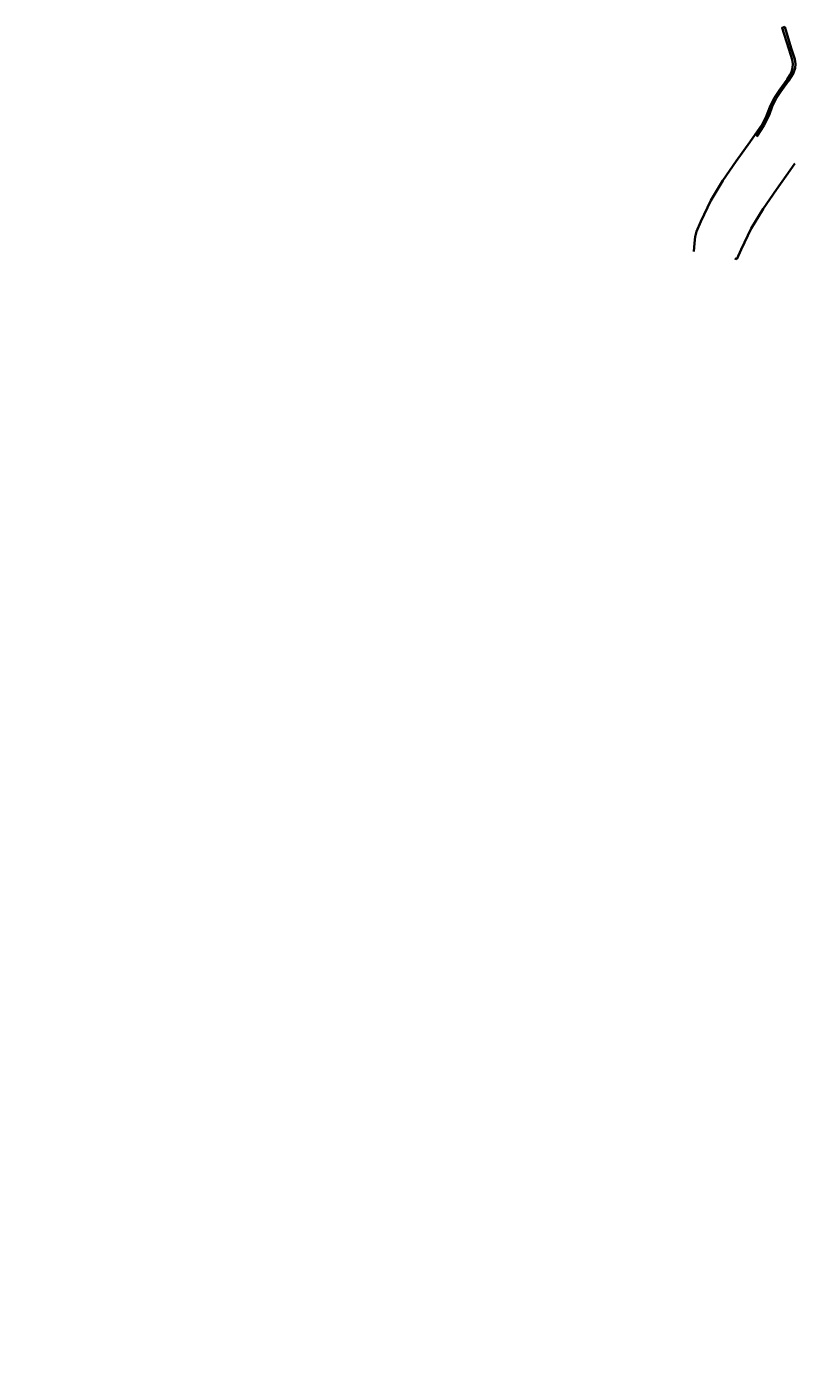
# Model space of a CAD drawing. Header units: metres. Extents: x -128301 to 77274, y 393138 to 412865.
# Tile 1 of 13: x 68010 to 69684, y 405876 to 408750. Entities that reach past the tile are written whole.
import ezdxf

# ---------------------------------------------------------------- set-up
doc = ezdxf.new("R2010")
doc.units = ezdxf.units.M
doc.layers.add('maatvoering-lin', color=7, linetype='Continuous', lineweight=30)
doc.layers.add('TM-onderhoudsweg', color=3, linetype='Continuous', lineweight=35)
doc.styles.add('StagCAD', font='StagCAD.ttf')
doc.dimstyles.new('GM-maatvoering', dxfattribs={"dimtxt": 2.5, "dimasz": 2.5, "dimexe": 1, "dimexo": 0, "dimgap": 1, "dimtad": 1, "dimrnd": 0.001, "dimzin": 1, "dimdsep": 46, "dimtxsty": 'StagCAD', "dimcen": 0.09, "dimclrd": 1, "dimclre": 1, "dimclrt": 7, "dimazin": 0, "dimtfac": 1, "dimtix": 1, "dimtmove": 0, "dimatfit": 3, "dimfxl": 1, "dimfxlon": 1, "dimtvp": 0.83, "dimtolj": 1, "dimtzin": 0, "dimlwd": 15, "dimlwe": 15, "dimarcsym": 0})

# ---------------------------------------------------------------- blocks, each defined once
blk = doc.blocks.new('*D26')
at = {"layer": 'Defpoints', "color": 0, "transparency": 16777216}
for p in [(71486.7, 407354.3), (71480.5, 407342.6), (71531.5, 407332.2), (71503.6, 407315.2), (71519.1, 407308.8)]:
    blk.add_point(p, dxfattribs=at)
at = {"layer": 'maatvoering-lin', "color": 1, "lineweight": 15, "transparency": 16777216}
for p, q in [((71474.7, 407331.7), (71473.7, 407329.9)), ((71518.8, 407308.2), (71517.8, 407306.4))]:
    blk.add_line(p, q, dxfattribs=at)
blk.add_arc((61983.9, 389452.2), 20241.2, 61.90554, 62.03272, dxfattribs=at)
at = {"layer": 'maatvoering-lin', "color": 1, "transparency": 16777216}
for points in [[(71476.2, 407329.3), (71476.6, 407330), (71474.2, 407330.8)], [(71516.3, 407308.9), (71515.9, 407308.1), (71518.3, 407307.3)]]:
    blk.add_solid(points, dxfattribs=at)

msp = doc.modelspace()

# ---------------------------------------------------------------- linework, layer by layer
at = {"layer": 'TM-onderhoudsweg'}
for points in [[(69627.674, 408750.454), (69622.073, 408748.746), (69636.206, 408703.663), (69643.307, 408680.636), (69644.913, 408671.548), (69644.454, 408663.005), (69642.401, 408654.334), (69638.827, 408647.537), (69632.636, 408638.404), (69615.962, 408614.79), (69611.841, 408608.609), (69605.851, 408599.628), (69603.036, 408594.049), (69597.262, 408582.61), (69591.009, 408566.23), (69587.06, 408556.847), (69579.328, 408542.06), (69564.767, 408520.883), (69553.177, 408504.582), (69524.355, 408463.954), (69495.438, 408422.158), (69470.104, 408379.551), (69448.241, 408335.119), (69439.253, 408313.526), (69436.285, 408302.321), (69434.764, 408288.43), (69433.703, 408270.955)], [(69619.504, 408612.707), (69635.784, 408635.653), (69642.372, 408645.027), (69646.652, 408652.32), (69649.656, 408662.127), (69650.382, 408671.734), (69649.035, 408681.918), (69641.746, 408704.963), (69627.674, 408750.454)], [(69567.386, 408516.339), (69568.576, 408518.018), (69583.081, 408539.609), (69591.152, 408554.901), (69595.063, 408564.445), (69600.979, 408580.616), (69609.538, 408597.401), (69619.32, 408612.447), (69619.504, 408612.707)], [(69525.616, 408254.65), (69525.616, 408254.65), (69534.437, 408275.211), (69556.383, 408319.712), (69581.487, 408361.846), (69610.32, 408403.478), (69639.275, 408444.837), (69649.301, 408458.982)], [(69525.616, 408254.65), (69521.168, 408256.169)]]:
    msp.add_lwpolyline(points, dxfattribs=at)

# ---------------------------------------------------------------- dimensions: what is measured, and where the dimension line sits
at = {"layer": 'maatvoering-lin'}
dim = msp.add_angular_dim_2l(base=(71503.605, 407315.164), line1=((71531.544, 407332.154), (71519.064, 407308.781)), line2=((71480.481, 407342.594), (71486.691, 407354.294)), text=' ', dimstyle='GM-maatvoering', dxfattribs=at)
dim.commit()
dim.dimension.update_dxf_attribs({"geometry": '*D26', "text_midpoint": (-128300.762, 393137.791)})

doc.saveas('drawing.dxf')
